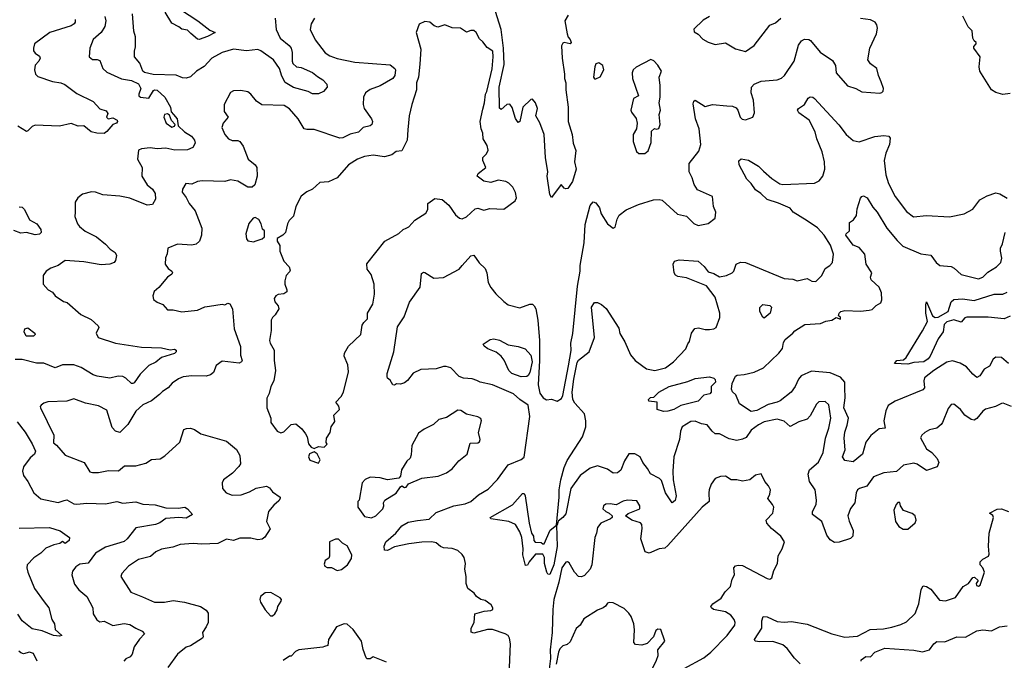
# Model space of a CAD drawing. Extents: x 1690054 to 1842981, y 782881 to 914114.
# Tile 49 of 256: x 1708048 to 1714895, y 810282 to 814733. Entities that reach past the tile are written whole.
import ezdxf

# ---------------------------------------------------------------- set-up
doc = ezdxf.new("R2010")
doc.units = 0

msp = doc.modelspace()

# ---------------------------------------------------------------- linework, layer by layer
at = {"layer": '0CON10XD'}
for points in [[(1709165.7, 814805), (1709286, 814726), (1709370, 814660), (1709408.1, 814645), (1709355, 814615.4), (1709295, 814596.7), (1709285, 814597.5), (1709237.7, 814637.7), (1709215, 814660), (1709176.4, 814666.4), (1709154.5, 814684.5), (1709105, 814708.1), (1709058.5, 814785)], [(1711861.1, 814765), (1711839.6, 814725), (1711854, 814634), (1711862, 814612), (1711877.1, 814595), (1711881.9, 814575), (1711875, 814565.8), (1711834.2, 814575.8), (1711825, 814571.2), (1711815, 814552.5), (1711819.6, 814465), (1711837.7, 814355), (1711836.7, 814325), (1711846.7, 814295), (1711845.4, 814245), (1711861.5, 814125), (1711862.3, 814025), (1711890.6, 813935), (1711895.8, 813875.8), (1711916.2, 813823.8), (1711906, 813746), (1711916.7, 813695), (1711891.7, 813608.3), (1711859.3, 813560.7), (1711845, 813557.5), (1711835, 813562.5), (1711813, 813587), (1711745, 813497.5), (1711735, 813517.5), (1711715.9, 813645), (1711721.3, 813675), (1711705.5, 813775), (1711695.7, 813935), (1711665, 814017.1), (1711638.1, 814065), (1711648.1, 814115), (1711635, 814155.7), (1711615, 814181.2), (1711602.3, 814177.7), (1711546, 814125), (1711526.5, 814025), (1711515, 814018), (1711495, 814046), (1711472, 814122), (1711455.6, 814145.6), (1711435, 814143.8), (1711395, 814110), (1711385, 814117.5), (1711382.4, 814265), (1711417.7, 814422.3), (1711412.3, 814535), (1711395.3, 814665), (1711342.8, 814835)], [(1708640, 814755), (1708646.2, 814725), (1708640, 814685), (1708615.5, 814644.5), (1708559.4, 814595), (1708535.7, 814534.3), (1708530, 814475), (1708555, 814456.2), (1708585.8, 814455.8), (1708605, 814448.8), (1708626, 814395), (1708655, 814367.5), (1708755, 814321.9), (1708825, 814310), (1708875, 814287.5), (1708890, 814255), (1708876.2, 814215), (1708876.2, 814205), (1708887.5, 814195), (1708945, 814187.5), (1708978.3, 814241.7), (1708985, 814246.7), (1709005, 814244), (1709058, 814195), (1709095.5, 814125.5), (1709102, 814092), (1709118, 814075), (1709144, 814045), (1709150, 813995), (1709194.3, 813954.3), (1709241.9, 813925), (1709264.4, 813895), (1709267.3, 813875), (1709252.2, 813845), (1709215, 813829.6), (1709125.8, 813825.8), (1709065, 813840.8), (1709005, 813835.9), (1708955, 813842.1), (1708894.6, 813835.4), (1708874.5, 813825.5), (1708866.7, 813765), (1708900.6, 813705), (1708896.2, 813645), (1708933.5, 813585), (1708970.8, 813555), (1708990.8, 813525), (1708991.2, 813485), (1708971.2, 813448.8), (1708935, 813443.3), (1708815, 813492), (1708745, 813507.3), (1708625, 813515.8), (1708575, 813534.3), (1708547, 813537), (1708485, 813520), (1708453.3, 813495), (1708433.3, 813465), (1708434, 813395), (1708431.2, 813365), (1708450, 813315), (1708464, 813295), (1708504, 813264), (1708582, 813225), (1708645, 813173.3), (1708677.8, 813137.8), (1708711.4, 813115), (1708720.6, 813095), (1708715, 813060), (1708704.4, 813045.6), (1708673.8, 813035), (1708615, 813030), (1708495, 813050.9), (1708365, 813060.6), (1708315.7, 813024.3), (1708265, 813007.5), (1708232, 812985), (1708210, 812955), (1708211.2, 812895), (1708245, 812855.7), (1708275, 812839.2), (1708295, 812814.2), (1708353.3, 812775), (1708377.2, 812767.2), (1708474, 812684), (1708545, 812650), (1708592.5, 812605), (1708597.5, 812595), (1708580, 812555), (1708594.4, 812524.4), (1708713.8, 812485), (1708895, 812457.5), (1709035, 812451.9), (1709095, 812440), (1709125, 812443.8), (1709137.1, 812437.1), (1709135.8, 812425), (1709125, 812414.3), (1709035, 812386.8), (1708995, 812352.3), (1708945, 812329.5), (1708885, 812270.8), (1708845, 812210), (1708835, 812204), (1708825, 812205.7), (1708785, 812243.3), (1708765, 812254.1), (1708733.8, 812256.2), (1708675, 812243.1), (1708587.5, 812255), (1708560, 812265), (1708475, 812316), (1708425, 812335.8), (1708345, 812335.6), (1708295, 812314.3), (1708215, 812346.9), (1708165, 812345.6), (1708065, 812372), (1708017, 812373)], [(1708434.5, 814735), (1708433.3, 814715), (1708425.6, 814705), (1708405, 814691.5), (1708258, 814645), (1708151.2, 814565), (1708142.9, 814535), (1708145, 814517.5), (1708155, 814501.2), (1708185, 814480), (1708189.2, 814465), (1708182, 814445), (1708155, 814416.2), (1708150.4, 814385), (1708158.9, 814355), (1708175, 814339.4), (1708275, 814303.8), (1708335, 814294.5), (1708362.6, 814282.6), (1708445, 814221.4), (1708558.6, 814165), (1708605, 814112.9), (1708649.3, 814099.3), (1708660.5, 814080.5), (1708652.7, 814055), (1708664.2, 814045), (1708695, 814051.8), (1708725.4, 814035.4), (1708727.5, 814025), (1708720, 814015), (1708695.7, 814004.3), (1708655, 813956.2), (1708635, 813943.1), (1708585.5, 813944.5), (1708545, 813954.6), (1708493.8, 813996.2), (1708454.2, 813994.2), (1708405, 814012.2), (1708325, 813994.1), (1708155, 814000), (1708135, 813991.9), (1708105, 813960), (1708095, 813956.9), (1708035, 813993.1)], [(1710098.1, 814745), (1710075.4, 814704.6), (1710068.8, 814665), (1710102.3, 814592.2), (1710173.3, 814503.3), (1710205, 814481.1), (1710255, 814462.7), (1710377.8, 814437.8), (1710625, 814419.4), (1710657.4, 814395), (1710662.3, 814385), (1710656, 814345), (1710643.6, 814325), (1710555, 814272.9), (1710485, 814248.2), (1710453.1, 814225), (1710438.6, 814195), (1710437, 814143), (1710443.3, 814115), (1710495, 814043.3), (1710501.4, 814025), (1710496.4, 814005), (1710484, 813995), (1710435.6, 813984.4), (1710405, 813950.9), (1710345, 813937.9), (1710295, 813911.2), (1710275, 813909.5), (1710095, 813970), (1710045, 813969.4), (1710026.2, 813975), (1709984.6, 814044.6), (1709925, 814113.1), (1709887.3, 814137.3), (1709732.5, 814142.5), (1709695, 814167.5), (1709655.9, 814215.9), (1709635, 814231.1), (1709585, 814241.5), (1709535, 814240), (1709513.7, 814226.3), (1709470.4, 814145), (1709469.2, 814095), (1709497.5, 814055), (1709462, 814015), (1709454.4, 813985), (1709475, 813936.2), (1709500, 813905), (1709525, 813894), (1709564, 813894), (1709577.7, 813887.7), (1709602, 813855), (1709637.5, 813765), (1709685, 813725.6), (1709697.8, 813705), (1709698.4, 813645), (1709682.2, 813585), (1709665, 813568.9), (1709635, 813570.4), (1709565, 813612), (1709515, 813620), (1709475, 813609.1), (1709316.4, 813613.6), (1709285, 813609.1), (1709245, 813590.8), (1709202.5, 813595), (1709180.6, 813555), (1709178.9, 813535), (1709206.6, 813496.6), (1709225.7, 813455), (1709267.5, 813405), (1709313.5, 813285), (1709311.8, 813235), (1709297.8, 813195), (1709275, 813174.4), (1709245, 813167.1), (1709145, 813174), (1709077.5, 813145), (1709073, 813107), (1709061.7, 813078.3), (1709060, 813035), (1709080, 813005), (1709106.2, 812985), (1709111.2, 812975), (1709106, 812965), (1709075.6, 812944.4), (1709015, 812871.2), (1708983.3, 812845), (1708974, 812815), (1708978.8, 812788.8), (1709005, 812770), (1709042.5, 812755), (1709076.1, 812716.1), (1709115, 812717.5), (1709175, 812703.5), (1709285.3, 812714.7), (1709335, 812737.5), (1709367, 812743), (1709455, 812756.2), (1709475, 812752.5), (1709495, 812762.5), (1709508.3, 812758.3), (1709526.7, 812725), (1709540, 812585), (1709582.7, 812462.7), (1709583.1, 812403.1), (1709595.6, 812365), (1709590, 812355), (1709573.1, 812346.9), (1709455, 812359.2), (1709415, 812331.2), (1709395, 812282.5), (1709375, 812265.6), (1709345, 812256.7), (1709245, 812259.5), (1709185, 812251.5), (1709152.1, 812237.9), (1709107.5, 812207.5), (1709080, 812175), (1709040.7, 812149.3), (1709021.3, 812128.7), (1708964.6, 812085.4), (1708905, 812056.7), (1708855, 812012.2), (1708799.1, 811920.9), (1708745, 811864.2), (1708715, 811874), (1708690.3, 811900.3), (1708655, 812020), (1708595, 812050), (1708505, 812068), (1708425, 812097.5), (1708375, 812082.2), (1708243, 812077), (1708215, 812068.6), (1708196.2, 812055), (1708190, 812045), (1708193.3, 812035), (1708285.7, 811845.7), (1708282.7, 811792.7), (1708305, 811776.2), (1708365, 811708), (1708495.8, 811655.8), (1708535, 811592), (1708555, 811585.8), (1708595, 811587.1), (1708665, 811600), (1708735, 811597.5), (1708777.3, 811632.7), (1708855, 811632.5), (1708925, 811650.8), (1708965, 811676.5), (1709025, 811682.1), (1709058.3, 811701.7), (1709162.4, 811797.6), (1709190, 811885), (1709206.8, 811893.2), (1709235, 811894.4), (1709263.8, 811885), (1709307.5, 811855), (1709485, 811804.3), (1709555.5, 811745.5), (1709579.2, 811705), (1709582.3, 811647.7), (1709571.7, 811628.3), (1709527.5, 811582.5), (1709465, 811536.2), (1709456.1, 811513.9), (1709458.8, 811475), (1709483.3, 811445), (1709525, 811429.2), (1709588.3, 811431.7), (1709646.7, 811453.3), (1709691.7, 811478.3), (1709765, 811492.5), (1709785, 811480), (1709805, 811451.2), (1709858.8, 811415), (1709860, 811405), (1709851.1, 811388.9), (1709815, 811358.6), (1709778.8, 811315), (1709764.4, 811245), (1709790, 811195), (1709753.1, 811136.9), (1709735, 811124.2), (1709705, 811118.6), (1709655, 811130.8), (1709579.3, 811130.7), (1709535, 811114), (1709485, 811122.5), (1709425, 811094.3), (1709315, 811089.1), (1709255, 811093.6), (1709165, 811086.4), (1709112.6, 811067.4), (1709035, 811052.9), (1708995, 811035.7), (1708957, 811003), (1708875, 810982.9), (1708805, 810936.2), (1708758, 810885), (1708750.8, 810865), (1708821.2, 810755), (1708901.9, 810721.9), (1708985, 810685.8), (1709055, 810685.7), (1709115, 810698.1), (1709195, 810685.6), (1709305, 810655.7), (1709345, 810630), (1709359.2, 810609.2), (1709357.9, 810545), (1709345.8, 810514.2), (1709318.6, 810475), (1709324, 810445), (1709320, 810435), (1709235, 810382.5), (1709205, 810371.9), (1709146, 810325), (1709077.7, 810232.3)], [(1709824.5, 814744.5), (1709831.4, 814665), (1709860, 814605), (1709922.9, 814555), (1709936, 814536), (1709943.5, 814505), (1709941.8, 814445), (1709947.8, 814427.8), (1709973.3, 814405), (1710005, 814400.8), (1710085, 814366.9), (1710117.8, 814337.8), (1710156, 814315), (1710183.8, 814285), (1710186.7, 814265), (1710161.2, 814235), (1710125, 814217.5), (1710085, 814216.9), (1710053.3, 814233.3), (1709952.1, 814262.1), (1709895, 814297.9), (1709871.9, 814341.9), (1709855.6, 814395), (1709813.3, 814455), (1709725, 814517.3), (1709705, 814525.3), (1709626.2, 814516.2), (1709535, 814528.8), (1709455, 814505.9), (1709385, 814466.2), (1709331.8, 814408.2), (1709278, 814375), (1709235, 814335.8), (1709205, 814326), (1709179.5, 814329.5), (1709135, 814348), (1708975, 814352.5), (1708915, 814366.2), (1708903.8, 814375), (1708882.3, 814432.3), (1708845.8, 814475), (1708846.4, 814513.6), (1708854.4, 814545), (1708853.2, 814613.2), (1708842.7, 814652.7), (1708833.4, 814775)], [(1711451.9, 810175), (1711461.6, 810395), (1711455, 810436.2), (1711445, 810454.2), (1711425, 810465.8), (1711335, 810496.7), (1711300, 810495), (1711205, 810469.2), (1711188, 810478), (1711188, 810505), (1711208.8, 810545), (1711214, 810605), (1711277.1, 810622.9), (1711325, 810627.3), (1711337.8, 810635), (1711338.5, 810645), (1711327.5, 810667.5), (1711286, 810696), (1711254.3, 810705), (1711223.9, 810723.9), (1711207.9, 810747.9), (1711165, 810781.2), (1711152.3, 810815), (1711152.9, 810865), (1711144, 810915), (1711147, 810955), (1711138.1, 810995), (1711125, 811016.9), (1711095, 811044.3), (1711055, 811059.4), (1710995, 811063.1), (1710975, 811071.9), (1710945, 811097.1), (1710915, 811104.5), (1710843.4, 811103.4), (1710755, 811091.8), (1710655, 811069.2), (1710605, 811045.6), (1710585, 811046.7), (1710581.8, 811075), (1710594.6, 811105), (1710663.1, 811165), (1710705.8, 811215), (1710748.5, 811241.5), (1710814.1, 811254.1), (1710895, 811263), (1710945, 811308.2), (1711067.9, 811355), (1711145, 811369.6), (1711185.1, 811384.9), (1711238, 811432), (1711305, 811471.4), (1711371.5, 811538.5), (1711445, 811640), (1711535, 811676.7), (1711555, 811694), (1711595.3, 811975.3), (1711583.7, 812053.7), (1711525, 812093.3), (1711482.7, 812132.7), (1711335, 812196.2), (1711250, 812215), (1711226, 812226), (1711195, 812237.5), (1711135, 812243.1), (1711104.4, 812254.4), (1711045, 812314), (1711013, 812323), (1710995, 812322.9), (1710945, 812306), (1710838.3, 812301.7), (1710785, 812276.7), (1710744.4, 812225.6), (1710725, 812210), (1710695, 812200), (1710668.3, 812201.7), (1710655, 812192.5), (1710642.5, 812195), (1710625, 812227.5), (1710605, 812242.5), (1710602.3, 812252.3), (1710604.3, 812275), (1710649.4, 812425), (1710675, 812600), (1710721.5, 812668.5), (1710759.8, 812770.2), (1710832.9, 812875), (1710841.2, 812968.8), (1710855, 812978.8), (1710865, 812976.2), (1710927.9, 812937.9), (1710995, 812940.8), (1711105, 813000.6), (1711125.7, 813025), (1711185, 813092.5), (1711205, 813096), (1711242.5, 813042.5), (1711285, 813004.5), (1711296.1, 812975), (1711306.4, 812906.3), (1711323.3, 812873.3), (1711357.9, 812827.9), (1711415, 812774), (1711445, 812752.9), (1711525, 812730.8), (1711595, 812757.5), (1711615, 812756), (1711625.7, 812745.7), (1711636.9, 812725), (1711651.8, 812645), (1711662.8, 812505), (1711663.3, 812365), (1711653.9, 812195), (1711665, 812137.5), (1711687.5, 812105), (1711710.7, 812090.7), (1711745, 812096.7), (1711785, 812083.3), (1711815, 812101.2), (1711825, 812122.5), (1711865, 812327.1), (1711882.2, 812435), (1711879.7, 812485), (1711893.4, 812553.4), (1711927.9, 812882.1), (1711944.4, 812985), (1711944.6, 813025.4), (1711972.2, 813182.2), (1711979.6, 813310.4), (1712015, 813442.5), (1712035, 813466.7), (1712055, 813460), (1712080, 813425), (1712092, 813385), (1712135.8, 813315), (1712176, 813284), (1712187.9, 813292.1), (1712201.9, 813348.1), (1712216.9, 813375), (1712265, 813411.1), (1712352, 813448), (1712455, 813481.8), (1712495, 813483.6), (1712515, 813478.5), (1712622.1, 813382.1), (1712685, 813368.8), (1712736.6, 813316.6), (1712765, 813302.5), (1712835, 813318), (1712883.3, 813355), (1712890, 813395), (1712873.8, 813435), (1712866.7, 813505), (1712760.3, 813550.3), (1712737.8, 813587.8), (1712724.4, 813635), (1712703.1, 813675), (1712702.9, 813735), (1712770, 813820), (1712783.5, 813865), (1712773.6, 813975), (1712748.2, 814045), (1712731.2, 814148.8), (1712735, 814167.5), (1712745, 814173.8), (1712815, 814129.1), (1712866.9, 814143.1), (1712964.7, 814134.7), (1713005, 814132.9), (1713029.6, 814119.6), (1713041.9, 814105), (1713057.5, 814055), (1713070.9, 814040.9), (1713095, 814038), (1713146.7, 814055), (1713158.8, 814085), (1713150, 814175), (1713134.4, 814225), (1713137.5, 814265), (1713155, 814285.6), (1713204.6, 814305.4), (1713315, 814315.7), (1713345, 814327.5), (1713365.4, 814344.6), (1713434.4, 814445), (1713462.8, 814557.2), (1713485, 814585.7), (1713505, 814597.8), (1713535, 814595.6), (1713547.9, 814587.9), (1713615, 814507.1), (1713700, 814450), (1713720.8, 814415), (1713726.2, 814365), (1713805, 814272.9), (1713863.3, 814255), (1713905, 814232), (1714028.3, 814221.7), (1714043.8, 814226.2), (1714053.3, 814236.7), (1714053.8, 814255), (1714037.7, 814302.3), (1714019.2, 814345), (1714008.8, 814395), (1713965, 814426.2), (1713947.1, 814455), (1713960, 814535), (1714006.9, 814635), (1714012.5, 814675), (1714007.6, 814697.6), (1713996.2, 814715), (1713965, 814732.5), (1713895, 814740.6)], [(1712843.8, 814755), (1712800.6, 814729.4), (1712735, 814666.7), (1712738.3, 814648.3), (1712765, 814632.5), (1712797.7, 814597.7), (1712835, 814576.7), (1712885, 814560), (1712955, 814573.3), (1713025, 814530), (1713095, 814511.2)], [(1713095, 814511.2), (1713156.6, 814553.4), (1713265.6, 814694.4), (1713305, 814711.2), (1713340, 814745)], [(1714935, 814220), (1714885, 814212.5), (1714835, 814226.5), (1714805, 814246), (1714724.5, 814375), (1714720.6, 814405), (1714726.4, 814475), (1714684.2, 814535), (1714684.1, 814545.9), (1714700, 814565), (1714700, 814575), (1714685, 814587.5), (1714675.9, 814605.9), (1714671.4, 814655), (1714643.9, 814683.9), (1714607, 814757)], [(1710095, 811752.5), (1710127, 811767), (1710165, 811762.5), (1710187, 811783), (1710180, 811795), (1710182.5, 811825), (1710207.5, 811865), (1710213.3, 811905), (1710238.3, 811941.7), (1710232.5, 811985), (1710272.5, 812025), (1710266.7, 812046.7), (1710247.5, 812075), (1710283.8, 812115), (1710300.8, 812145), (1710334.2, 812285.8), (1710330, 812335), (1710304.4, 812395), (1710307.5, 812415), (1710335.4, 812465), (1710420.8, 812545), (1710429.1, 812610.9), (1710440, 812630), (1710466.1, 812653.9), (1710465.7, 812695), (1710502.6, 812757.4), (1710516, 812825), (1710511.9, 812895), (1710492.7, 812962.7), (1710465, 813000), (1710462.7, 813037.3), (1710586.2, 813195), (1710685, 813248.2), (1710714.7, 813275), (1710735, 813284.2), (1710755.1, 813294.9), (1710795, 813340.2), (1710872.3, 813387.7), (1710886.4, 813413.6), (1710885.6, 813455), (1710935, 813490.6), (1710985, 813483.8), (1711031.2, 813445), (1711078.3, 813378.3), (1711107.5, 813355), (1711125, 813350), (1711155, 813363.3), (1711215, 813420), (1711235, 813422.9), (1711275, 813410), (1711317.7, 813422.3), (1711415, 813416), (1711493.8, 813475), (1711502, 813495), (1711495, 813532.5), (1711478.3, 813568.3), (1711448.3, 813598.3), (1711428, 813608), (1711375, 813618), (1711325, 813602.5), (1711275, 813610), (1711230, 813645), (1711236.7, 813665), (1711290, 813705), (1711268.8, 813755), (1711268.8, 813775), (1711295, 813800), (1711306.1, 813826.1), (1711299.5, 813859.5), (1711271.2, 813905), (1711268, 813945), (1711256.7, 813975), (1711249.2, 814025), (1711267.8, 814112.2), (1711280, 814155), (1711286.4, 814215), (1711295.9, 814235), (1711332.7, 814392.7), (1711340.6, 814475), (1711338, 814515), (1711299.1, 814539.1), (1711269.3, 814579.3), (1711245, 814600), (1711223.3, 814645), (1711205, 814658.8), (1711185, 814658.8), (1711155, 814647.5), (1711114.1, 814674.1), (1711055, 814677.5), (1711005, 814697.1), (1710955, 814681.2), (1710930.8, 814690.8), (1710900, 814715), (1710865, 814720.5), (1710825, 814702.5), (1710805.7, 814645), (1710838.2, 814528.2), (1710831, 814425), (1710822.3, 814335), (1710808.5, 814295), (1710807.2, 814245), (1710773.9, 814145), (1710757.5, 814065), (1710747.4, 813967.4), (1710742.2, 813895), (1710705, 813822.5), (1710665, 813817.5), (1710635.9, 813794.1), (1710585, 813780), (1710505, 813791.4), (1710445, 813783.3), (1710396.4, 813763.6), (1710334.2, 813725), (1710255, 813633.3), (1710195, 813606.7), (1710135, 813601.2), (1710085, 813556.7), (1710043.9, 813536.1), (1710004.2, 813505.8), (1709967.1, 813435), (1709951.2, 813368.8), (1709922.7, 813337.3), (1709911.2, 813315), (1709896.1, 813253.9), (1709877.5, 813235), (1709838.3, 813211.7), (1709837.5, 813195), (1709856.7, 813165), (1709856.2, 813125), (1709885.8, 813055), (1709921.9, 813015), (1709927.9, 812992.1), (1709925, 812980), (1709900, 812955), (1709890.6, 812919.4), (1709890.9, 812895), (1709906.4, 812855), (1709905, 812841.2), (1709885, 812827.8), (1709845, 812823.6), (1709828.1, 812815), (1709816.5, 812795), (1709822.9, 812772.9), (1709846.4, 812745), (1709850, 812725), (1709825, 812681.2), (1709805.6, 812664.4), (1709797.8, 812645), (1709796.8, 812573.2), (1709784, 812505), (1709788.8, 812485), (1709816.9, 812436.9), (1709816.7, 812365), (1709825.7, 812295), (1709815.8, 812224.2), (1709793.8, 812185), (1709782.5, 812135), (1709767, 812103), (1709766.7, 812035), (1709793.3, 811965), (1709794.1, 811934.1), (1709837.5, 811875), (1709865, 811863.3), (1709885, 811870), (1709935, 811920), (1709967.5, 811925), (1710009.7, 811889.7), (1710035.8, 811855.8), (1710046.2, 811835), (1710056.7, 811785), (1710075, 811762.5), (1710095, 811752.5)], [(1712055, 814323.3), (1712085, 814336.7), (1712110, 814385), (1712102.5, 814415), (1712075, 814433.3), (1712055, 814427.5), (1712046.7, 814405), (1712038.8, 814335), (1712045, 814323.3), (1712055, 814323.3)], [(1712395, 813802.5), (1712418.3, 813821.7), (1712439.7, 813880.3), (1712442, 813958), (1712463, 813977), (1712475, 813972.5), (1712493, 813977), (1712501.2, 814005), (1712494, 814075), (1712503.8, 814105), (1712494, 814155), (1712500.8, 814195), (1712502, 814275), (1712493.8, 814335), (1712510, 814375), (1712486.1, 814416.1), (1712457.7, 814447.7), (1712436, 814456), (1712335, 814404.5), (1712315, 814385.6), (1712307.7, 814365), (1712310, 814325), (1712350, 814205), (1712317.5, 814185), (1712298.8, 814105), (1712301.7, 814091.7), (1712335, 814047.5), (1712342.5, 814015), (1712336.2, 813975), (1712313.3, 813935), (1712313, 813887), (1712337, 813817), (1712353.6, 813803.6), (1712395, 813802.5)], [(1714945.8, 812044.2), (1714887.4, 812067.4), (1714875, 812066.9), (1714833.8, 812045), (1714765, 812026.9), (1714745, 812011.9), (1714705, 811961.4), (1714685, 811949.4), (1714665, 811955.7), (1714620, 811985), (1714591.2, 812025), (1714563.8, 812045), (1714545, 812061.2), (1714525, 812058.6), (1714505, 812031.4), (1714466.2, 811935), (1714455, 811920), (1714425, 811895.8), (1714375, 811882), (1714343.3, 811865), (1714321.2, 811845), (1714313, 811827), (1714355, 811750.5), (1714390, 811725), (1714428.8, 811685), (1714438.8, 811655), (1714428.8, 811625), (1714355, 811600), (1714288, 811645), (1714265, 811652.2), (1714195, 811637.8), (1714146, 811594), (1714056.3, 811583.7), (1713984.2, 811555.8), (1713937.9, 811492.1), (1713887.8, 811475), (1713874.7, 811465), (1713864.7, 811445), (1713856.2, 811375), (1713825, 811336.7), (1713806, 811285), (1713815, 811249.2), (1713844.2, 811184.2), (1713842, 811145), (1713825, 811127.5), (1713746.5, 811103.5), (1713715, 811100), (1713685, 811118.8), (1713661.9, 811151.9), (1713625.6, 811245), (1713562, 811295), (1713561.4, 811315), (1713585.5, 811365), (1713589.1, 811395), (1713578.6, 811465), (1713540.6, 811525), (1713531.5, 811575), (1713539.5, 811605), (1713601.9, 811658.1), (1713635, 811726.2), (1713652.5, 811825), (1713674.4, 811895), (1713687.8, 811965), (1713675, 812056.7), (1713649.7, 812079.7), (1713605, 812078), (1713589.1, 812060.9), (1713545, 811980), (1713525, 811958), (1713465, 811938.6), (1713405, 811906), (1713363.3, 811943.3), (1713315, 811957.7), (1713225, 811939.3), (1713185, 811918), (1713135, 811880.5), (1713099.6, 811830.4), (1713075, 811817.3), (1713035, 811808.9), (1712981.1, 811821.1), (1712915, 811856), (1712885, 811856), (1712863, 811873), (1712828.6, 811918.6), (1712790, 811925), (1712744.3, 811944.3), (1712715, 811940.8), (1712655.6, 811905), (1712642.2, 811875), (1712636.8, 811815), (1712596.8, 811695), (1712590.4, 811595), (1712593.1, 811535), (1712612.5, 811425), (1712605, 811392.5), (1712585, 811376.7), (1712538.8, 811445), (1712511.1, 811531.1), (1712496.2, 811545), (1712435, 811577.1), (1712413.6, 811615), (1712380.5, 811655), (1712362.5, 811695), (1712325, 811715.5), (1712285, 811716.7), (1712252.8, 811667.2), (1712227.4, 811602.6), (1712205, 811583.3), (1712175, 811583), (1712135, 811610), (1712065, 811633.8), (1712015, 811616.5), (1711945.6, 811565), (1711879.7, 811475), (1711845, 811300), (1711825, 811274.2), (1711791.7, 811248.3), (1711785, 811220), (1711780, 811220), (1711800, 811415), (1711800, 811465), (1711811.2, 811535), (1711835, 811622.5), (1711855, 811670), (1711961.3, 811835), (1711984.6, 811905), (1711984.6, 811945.4), (1711974.6, 811994.6), (1711909.1, 812069.2), (1711894, 812094), (1711890.8, 812145), (1711900.6, 812235), (1711925, 812350), (1711935, 812367.8), (1712007.1, 812425), (1712044.4, 812525), (1712024.4, 812735), (1712045, 812768.8), (1712065, 812768.8), (1712094.2, 812754.2), (1712127.4, 812727.4), (1712215, 812589.4), (1712221.9, 812551.9), (1712256.4, 812495), (1712295, 812404.4), (1712328.6, 812365), (1712407.6, 812307.6), (1712465, 812296), (1712539.4, 812315), (1712595.6, 812355), (1712679.2, 812445), (1712695, 812480), (1712705, 812497.5), (1712719.4, 812555), (1712743.1, 812586.9), (1712767.9, 812592.1), (1712815, 812580), (1712845, 812580), (1712875, 812584.3), (1712891.2, 812595), (1712916.9, 812663.1), (1712917.3, 812695), (1712885.4, 812805.4), (1712822.9, 812882.9), (1712685, 812939.2), (1712625, 812948.5), (1712608.2, 812958.2), (1712598.1, 812975), (1712592.5, 813035), (1712601.2, 813055), (1712635, 813065.6), (1712765, 813054.4), (1712807, 813017), (1712835, 812982.2), (1712875, 812970), (1712915, 812946.9), (1712963.3, 812955), (1713002, 812975), (1713015, 812986.7), (1713030.6, 813035), (1713061.4, 813048.6), (1713095, 813045.4), (1713285, 812968.2), (1713365, 812935.6), (1713425, 812929.4), (1713455, 812919.4), (1713525, 812933.8), (1713556.1, 812916.1), (1713585, 812914), (1713626, 812955), (1713648.8, 813005), (1713681.2, 813025), (1713700, 813045), (1713707.8, 813105), (1713685.3, 813165.3), (1713643.3, 813235), (1713595.8, 813285.8), (1713525, 813336.5), (1713427.5, 813395), (1713405, 813422.5), (1713325, 813458.5), (1713245, 813484.5), (1713202.5, 813525), (1713165, 813550), (1713134.8, 813594.7), (1713104.5, 813625), (1713050.6, 813725), (1713048.3, 813751.7), (1713065, 813766), (1713115, 813756.9), (1713185, 813714.3), (1713219.8, 813679.8), (1713278.8, 813628.8), (1713335, 813593.5), (1713355, 813587.8), (1713575, 813597.1), (1713606.5, 813613.5), (1713632.5, 813645), (1713647.8, 813695), (1713643.6, 813745), (1713628.5, 813815), (1713591.8, 813905), (1713579.6, 813955), (1713538.9, 814035), (1713466.2, 814085), (1713456, 814105), (1713463.2, 814116.8), (1713506, 814145), (1713531.5, 814188.5), (1713545, 814197.5), (1713564.4, 814194.4), (1713575.4, 814185.4), (1713745, 814002), (1713795.6, 813935), (1713845, 813894.3), (1713885, 813884.4), (1713995, 813921.8), (1714057.6, 813927.6)], [(1709105, 813986), (1709125, 813993.3), (1709130, 814005), (1709103.3, 814033.3), (1709090, 814070), (1709075, 814080), (1709055, 814073.3), (1709049.2, 814055), (1709066, 814015), (1709105, 813986)], [(1714057.6, 813927.6), (1714092.5, 813925), (1714100.5, 813910.5), (1714097.3, 813865), (1714070.9, 813805), (1714059.6, 813755), (1714071.8, 813655), (1714089.1, 813595), (1714135.7, 813505), (1714215, 813400.8), (1714262.5, 813362.5), (1714355, 813372.9), (1714515, 813364.3), (1714617, 813383), (1714675, 813415.8), (1714725, 813481.5), (1714775, 813508.9), (1714835, 813529.5), (1714865, 813523.3), (1714915, 813493.5)], [(1714924.3, 812344.3), (1714875, 812385.8), (1714835, 812388.8), (1714816.7, 812375), (1714791.2, 812325), (1714755, 812304.2), (1714725, 812257.5), (1714705, 812246), (1714675, 812270), (1714631.1, 812321.1), (1714587.4, 812347.4), (1714535, 812363.1), (1714496.2, 812353.8), (1714405, 812296.2), (1714341.1, 812245), (1714334.4, 812224.4), (1714339.2, 812175), (1714328.9, 812161.1), (1714136.9, 812083.1), (1714087.7, 812052.3), (1714070.5, 812015), (1714056.1, 811946.1), (1714067.5, 811895), (1714025, 811890), (1713967.4, 811842.6), (1713933, 811797), (1713908.9, 811715), (1713845, 811661.4), (1713785, 811670.8), (1713770.5, 811695), (1713787.7, 811745), (1713780.5, 811825), (1713786.2, 811866.2), (1713803.2, 811915), (1713811.4, 811965), (1713778.8, 812035), (1713788.9, 812105), (1713785.1, 812174.9), (1713785.5, 812215.5), (1713755, 812248.2), (1713685, 812278.2), (1713555, 812291.5), (1713482.6, 812257.4), (1713463.1, 812235), (1713441.1, 812185), (1713413.1, 812145), (1713335.2, 812084.8), (1713314.4, 812075), (1713251.9, 812058.1), (1713175, 812018.2), (1713135, 812010.9), (1713052.7, 812062.7), (1713027.2, 812127.2), (1713005, 812147.2), (1712996.9, 812165), (1713001.4, 812205), (1713024.6, 812255.4), (1713037, 812263), (1713085, 812266.9), (1713155, 812282.9), (1713220, 812315), (1713327.1, 812415), (1713351.7, 812448.3), (1713359.6, 812490.4), (1713370.1, 812509.9), (1713424.7, 812555.3), (1713438.8, 812571.2), (1713507.5, 812615), (1713617.3, 812622.7), (1713655, 812638.2), (1713695, 812644.4), (1713725, 812663.8), (1713755, 812653.3), (1713756.2, 812665), (1713742.5, 812675), (1713746.2, 812695), (1713757.5, 812705), (1713785, 812711.9), (1713895, 812707.1), (1713955.9, 812714.1), (1713975, 812720), (1714005, 812746.7), (1714037.5, 812765), (1714043.6, 812786.4), (1714041.2, 812835), (1714024.2, 812875), (1713968.5, 812925), (1713964.5, 812945), (1713973.6, 812975), (1713934.5, 813035), (1713925.3, 813105), (1713885, 813150), (1713845, 813165.5), (1713792.5, 813235), (1713794.2, 813245.8), (1713817.5, 813265), (1713817.5, 813325), (1713846.6, 813343.4), (1713867.6, 813372.4), (1713872.2, 813417.8), (1713895, 813492.5), (1713905, 813503.8), (1713915, 813510), (1713941.2, 813495), (1713980.2, 813430.2), (1714011.4, 813395), (1714078.5, 813285), (1714149.5, 813199.5), (1714190.1, 813160.1), (1714315, 813105.6), (1714385, 813097.1), (1714422, 813045), (1714445.7, 813025.7), (1714525, 813019.2), (1714546.7, 813006.7), (1714595, 812962.2), (1714715, 812931.4), (1714745, 812942.9), (1714780.6, 812979.4), (1714840, 813015), (1714870, 813045), (1714878.8, 813075), (1714867.5, 813125), (1714869.2, 813145), (1714883.1, 813175), (1714902, 813255)], [(1708045, 813432.5), (1708065, 813430), (1708082.5, 813415), (1708115, 813343.3), (1708168, 813315), (1708193.8, 813275), (1708196.2, 813255), (1708185, 813243.8), (1708155, 813237.1), (1708095, 813254.4), (1708055, 813250), (1708008.3, 813268.3)], [(1709675, 813190), (1709685, 813193.3), (1709735, 813210), (1709750, 813225), (1709750, 813265), (1709737.5, 813277.5), (1709726.2, 813315), (1709710, 813345), (1709685, 813358.8), (1709672.5, 813355), (1709642.3, 813317.7), (1709621.2, 813245), (1709625, 813210), (1709635, 813197.5), (1709675, 813190)], [(1714935, 812672), (1714895, 812653.8), (1714783.2, 812666.8), (1714635, 812666.5), (1714619.4, 812660.6), (1714595, 812631.2), (1714545, 812646.7), (1714495, 812633.1), (1714475.8, 812615), (1714469.2, 812565), (1714435.3, 812514.7), (1714379.6, 812395), (1714365, 812375.6), (1714335, 812354.7), (1714265, 812350), (1714225, 812340.5), (1714132.5, 812345), (1714147.5, 812365), (1714195, 812370), (1714213.3, 812385), (1714325, 812570), (1714360.6, 812635), (1714349.5, 812695), (1714348.3, 812751.7), (1714355, 812772.5), (1714395, 812676.2), (1714415, 812663.3), (1714435, 812665.7), (1714505.5, 812704.5), (1714525, 812772.5), (1714545, 812788), (1714605, 812793.8), (1714685, 812782.2), (1714825, 812826.1), (1714885, 812825.4), (1714915, 812839.2)], [(1713225, 812660), (1713215, 812666.7), (1713194.2, 812705), (1713195, 812732.5), (1713215, 812753.3), (1713265, 812746.2), (1713276.7, 812735), (1713266.2, 812695), (1713225, 812660)], [(1708145, 812534.3), (1708093.8, 812535), (1708078.1, 812565), (1708084.5, 812585.5), (1708105, 812591.9), (1708153.8, 812555), (1708156, 812545), (1708145, 812534.3)], [(1711535, 812251.2), (1711470.8, 812275), (1711449.4, 812295), (1711417.3, 812367.3), (1711395, 812394.4), (1711362, 812422), (1711303.8, 812445), (1711277.5, 812465), (1711271.7, 812478.3), (1711319.3, 812510.7), (1711345, 812516), (1711385, 812507.1), (1711445, 812474.4), (1711515, 812461.5), (1711562.5, 812445), (1711601.9, 812401.9), (1711611.2, 812355), (1711595, 812282), (1711585, 812260), (1711575, 812254.4), (1711535, 812251.2)], [(1712525, 812011.1), (1712480, 812025), (1712480, 812075), (1712422.3, 812082.3), (1712421.2, 812095), (1712435, 812106.7), (1712458.8, 812111.2), (1712493.3, 812145), (1712563.3, 812185), (1712695, 812218.1), (1712745, 812240), (1712845, 812251.1), (1712875, 812242.9), (1712885, 812232), (1712886.9, 812215), (1712856.2, 812183.8), (1712856.6, 812145), (1712847.1, 812132.9), (1712805, 812123.3), (1712765, 812081.8), (1712645, 812051.4), (1712596, 812025), (1712555, 812013.6), (1712525, 812011.1)], [(1710495, 811272), (1710525, 811286), (1710572.5, 811335), (1710580, 811355), (1710577.5, 811375), (1710586.7, 811395), (1710665, 811442.5), (1710695, 811486.7), (1710705, 811493.3), (1710725, 811482.5), (1710735, 811484.3), (1710752.5, 811507.5), (1710845, 811546.8), (1710957.8, 811562.2), (1711015, 811583.8), (1711055, 811611.2), (1711101.7, 811668.3), (1711158.8, 811715), (1711180.7, 811789.3), (1711235, 811793.3), (1711245, 811800), (1711250, 811815), (1711238.8, 811865), (1711260, 811945), (1711255, 811962.5), (1711235, 811973.3), (1711155, 811991.2), (1711115, 812018), (1711095, 812019.2), (1711015, 811969.2), (1710963.3, 811955), (1710925, 811921.2), (1710861.3, 811888.7), (1710820.3, 811859.7), (1710775.7, 811775), (1710770.3, 811710.3), (1710764.4, 811685.6), (1710740.8, 811665), (1710702, 811605), (1710695, 811560), (1710685, 811547.5), (1710605, 811535.8), (1710555, 811550.6), (1710486, 811554), (1710451.2, 811538.8), (1710430, 811515), (1710407.5, 811395), (1710400, 811385), (1710400, 811345), (1710445, 811281.2), (1710495, 811272)], [(1708029.4, 811939.4), (1708085, 811866.5), (1708134.6, 811785), (1708157.6, 811735), (1708151.1, 811715), (1708121.8, 811688.2), (1708074.6, 811625), (1708066.9, 811595), (1708074, 811565), (1708104.2, 811524.2), (1708145.9, 811445.9), (1708195, 811403.3), (1708315, 811377.1), (1708357.5, 811392.5), (1708375, 811395.6), (1708425, 811368.8), (1708445, 811365.4), (1708515, 811373.8), (1708645, 811367.8), (1708724, 811384), (1708765, 811372.5), (1708855, 811383.3), (1708905, 811366.9), (1708991, 811361), (1709065, 811341.2), (1709150.2, 811339.8), (1709195.5, 811345.5), (1709214, 811335), (1709250, 811295), (1709205, 811269.1), (1709155, 811274.7), (1709063.5, 811266.5), (1709022.6, 811237.4), (1708991.2, 811225), (1708855, 811203.1), (1708794.6, 811125.4), (1708773.4, 811106.6), (1708645, 811066.8), (1708574, 811026), (1708548.7, 810991.3), (1708525, 810956.5), (1708465, 810949.4), (1708438, 810932), (1708415, 810900), (1708410, 810875), (1708430, 810810), (1708460.3, 810770.3), (1708515, 810724), (1708555.4, 810645), (1708558.1, 810605), (1708585, 810562), (1708605, 810550), (1708635, 810552.9), (1708695, 810523.8), (1708775, 810537.8), (1708815, 810531.4), (1708854.5, 810504.5), (1708900, 810485), (1708916.7, 810465), (1708880.7, 810429.3), (1708844, 810375), (1708830, 810325), (1708816.2, 810305), (1708785, 810291.2), (1708772.9, 810275)], [(1710125, 811652.5), (1710137.5, 811675), (1710116.7, 811716.7), (1710095, 811730), (1710064.1, 811715.9), (1710056.7, 811695), (1710065, 811673.3), (1710125, 811652.5)], [(1712668.6, 810225), (1712805, 810297.7), (1712855, 810337.1), (1712967.8, 810455), (1713020, 810525), (1713022.9, 810545), (1713016.9, 810565), (1712992.5, 810595), (1712955, 810617.7), (1712873.8, 810635), (1712858, 810645), (1712854, 810655), (1712869.2, 810675), (1712925, 810713.8), (1712953.2, 810756.8), (1712991.2, 810795), (1713002.2, 810845), (1713018.5, 810875), (1713013.8, 810925), (1713025, 810938), (1713045, 810942.9), (1713075, 810939.4), (1713245, 810849.2), (1713265, 810846), (1713277.5, 810855), (1713293.1, 810905), (1713317.5, 810955), (1713322.6, 811007.4), (1713351.2, 811055), (1713366.7, 811105), (1713341.2, 811145), (1713276.9, 811196.9), (1713242.5, 811235), (1713240, 811255), (1713284.2, 811305), (1713292.5, 811345), (1713284, 811365), (1713251.2, 811405), (1713264, 811435), (1713268, 811465), (1713255, 811493.3), (1713228.8, 811525), (1713205, 811576.7), (1713165, 811568), (1713125.5, 811534.5), (1713075, 811526.5), (1713035, 811535.4), (1712995.5, 811535.5), (1712955, 811561.8), (1712921.2, 811558.8), (1712884.4, 811545.6), (1712855.6, 811505), (1712843.6, 811466.4), (1712839.2, 811445), (1712843.3, 811385), (1712795, 811346), (1712555, 811078.6), (1712535, 811060.8), (1712494.3, 811055.7), (1712425, 811026), (1712396.7, 811035), (1712367.7, 811125), (1712377.1, 811197.1), (1712374.6, 811225), (1712365, 811236.2), (1712305.8, 811255), (1712260, 811285), (1712278.8, 811301.2), (1712361.2, 811335), (1712361.2, 811355), (1712338.8, 811388.8), (1712273.9, 811393.9), (1712245, 811387.5), (1712195, 811361.2), (1712155, 811368), (1712124.4, 811365.6), (1712108.8, 811355), (1712103.8, 811335), (1712123.3, 811315), (1712146.7, 811305), (1712167.5, 811285), (1712167.5, 811275), (1712156.7, 811265), (1712088.8, 811235), (1712066, 811205), (1712059.4, 811165), (1712046.9, 811135), (1712027.5, 810945), (1712014.6, 810915.4), (1711975, 810871.2), (1711955, 810862), (1711935, 810864.2), (1711905, 810894), (1711868.8, 810958.8), (1711856.4, 810966.4), (1711845, 810963.3), (1711819, 810925), (1711797.5, 810825), (1711762, 810705), (1711754.5, 810635), (1711750.9, 810475), (1711737.9, 810355), (1711738.6, 810295), (1711723.8, 810165)], [(1711735, 810877.5), (1711720.7, 810880.7), (1711713.6, 810893.6), (1711697.5, 810955), (1711697.5, 810995), (1711685, 811020), (1711635, 811020), (1711590, 810965), (1711578.3, 810941.7), (1711565, 810940), (1711546.4, 811013.6), (1711548, 811055), (1711539.2, 811135), (1711526.7, 811175), (1711495.9, 811225.9), (1711450, 811245), (1711325, 811264.5), (1711320, 811275), (1711475, 811361.4), (1711545, 811441.2), (1711555, 811440), (1711562.5, 811425), (1711590, 811235), (1711607.5, 811165), (1711620, 811145), (1711623, 811113), (1711631.7, 811101.7), (1711675, 811100), (1711685, 811090), (1711695, 811090), (1711737.5, 811185), (1711780, 811220), (1711785, 811073.3), (1711762.5, 810945), (1711735, 810877.5)], [(1713475, 810256), (1713435, 810295.4), (1713385, 810363.3), (1713355, 810388.3), (1713285, 810411.8), (1713195, 810409.4), (1713162.5, 810415), (1713158.8, 810425), (1713208.5, 810505), (1713208.1, 810555), (1713217.5, 810585), (1713245, 810582.5), (1713315, 810550.4), (1713365, 810546.2), (1713415, 810550.4), (1713525, 810531.5), (1713695, 810466.1), (1713785, 810442.2), (1713875, 810450.4), (1713963.3, 810496.7), (1714055, 810500.8), (1714112.2, 810512.2), (1714175, 810530), (1714215, 810549.4), (1714275, 810607.1), (1714301.5, 810675), (1714316.6, 810773.4), (1714331.4, 810798.6), (1714355, 810794.4), (1714384.4, 810775), (1714445, 810699.2), (1714485, 810694.3), (1714555, 810718.6), (1714610, 810795), (1714646.7, 810815), (1714675, 810856.2), (1714688.3, 810858.3), (1714712.5, 810835), (1714698.6, 810815), (1714702.1, 810802.1), (1714715, 810797.1), (1714726.9, 810803.1), (1714758, 810895), (1714746, 810925), (1714726.7, 810945), (1714728, 810965), (1714746.4, 810983.6), (1714784.3, 811005), (1714789.8, 811020.2), (1714785.4, 811075), (1714789.5, 811165), (1714818.8, 811275), (1714815, 811287.5), (1714792.5, 811305), (1714845, 811331.2), (1714875, 811334), (1714923.3, 811315)], [(1714191.7, 811191.7), (1714225, 811193.3), (1714275, 811237.5), (1714281.2, 811255), (1714276.2, 811285), (1714255, 811302), (1714195, 811322.5), (1714172.5, 811355), (1714168.3, 811378.3), (1714155, 811377.5), (1714142.5, 811365), (1714126.2, 811323.8), (1714138.8, 811245), (1714162.3, 811212.3), (1714191.7, 811191.7)], [(1708045, 811199.5), (1708255, 811204.3), (1708330.3, 811180.3), (1708393.3, 811135), (1708391.2, 811115), (1708365, 811093.8), (1708345, 811107.5), (1708327.7, 811092.3), (1708285.8, 811084.2), (1708229.1, 811060.9), (1708196, 811025), (1708145.8, 810994.2), (1708100.8, 810945), (1708098.6, 810925), (1708105.6, 810895), (1708151.5, 810781.5), (1708217.3, 810687.3), (1708250, 810645), (1708271.2, 810565), (1708290, 810535), (1708294.3, 810495), (1708340, 810455), (1708325, 810450), (1708283.4, 810453.4), (1708205, 810486.7), (1708135, 810500.8), (1708064.4, 810555), (1708035, 810602.9)], [(1710255, 810905.8), (1710285, 810912.5), (1710328, 810945), (1710355, 810990), (1710356.7, 811015), (1710325, 811076.2), (1710293.3, 811095), (1710265, 811122.5), (1710245, 811123.3), (1710202.5, 811105), (1710203.3, 811005), (1710197.7, 810992.3), (1710171.2, 810975), (1710165, 810950), (1710170, 810935), (1710185, 810926.7), (1710216.4, 810926.4), (1710255, 810905.8)], [(1709805, 810590), (1709822.5, 810605), (1709838.3, 810631.7), (1709842.5, 810655), (1709866.7, 810693.3), (1709867.5, 810705), (1709860, 810715), (1709795, 810752.5), (1709755, 810750), (1709723.3, 810725), (1709717.5, 810705), (1709723.3, 810685), (1709755, 810632.5), (1709791.7, 810591.7), (1709805, 810590)], [(1712444.3, 810215), (1712476.8, 810283.2), (1712488.8, 810315), (1712486.7, 810355), (1712533.3, 810415), (1712506.4, 810496.4), (1712485, 810497.5), (1712470.7, 810489.3), (1712456.1, 810443.9), (1712412.3, 810397.7), (1712375, 810387.5), (1712330.5, 810390.5), (1712318.8, 810405), (1712324.2, 810494.2), (1712317.8, 810535), (1712300, 810585), (1712285, 810608.8), (1712252.3, 810642.3), (1712175, 810681.2), (1712147, 810683), (1712135, 810677.5), (1712122, 810658), (1712105, 810646), (1712065, 810630), (1711971.3, 810568.7), (1711945, 810526.2), (1711917.5, 810502.5), (1711875, 810410), (1711855, 810392), (1711825, 810381.2), (1711805, 810360.8), (1711795, 810338.8), (1711778.5, 810255)], [(1710597.6, 810267.6), (1710505.9, 810305.9), (1710485, 810292.5), (1710465, 810292.5), (1710458.3, 810298.3), (1710435.9, 810355.9), (1710423.8, 810415), (1710366.2, 810495), (1710325, 810533.3), (1710303.9, 810536.1), (1710250, 810515), (1710196.2, 810425), (1710190, 810385), (1710168.3, 810378.3), (1710155, 810372.5), (1709990, 810355), (1709967, 810343), (1709935, 810310), (1709925, 810310), (1709880.7, 810279.3)], [(1713900, 810275), (1713900, 810285), (1713931.2, 810308.8), (1713965, 810306.7), (1713995, 810337.5), (1714063.6, 810366.4), (1714265, 810351.8), (1714325, 810339.4), (1714374.7, 810355.3), (1714405, 810396.2), (1714425, 810412), (1714480.3, 810409.7), (1714565, 810444.4), (1714625, 810442.2), (1714705, 810486.9), (1714745, 810492.7), (1714805, 810485.5), (1714861.2, 810515), (1714915, 810521.8)], [(1708170, 810275), (1708145, 810327.7), (1708115, 810338.5), (1708075, 810325.6), (1708055, 810332.9), (1708042.5, 810345)]]:
    msp.add_lwpolyline(points, dxfattribs=at)

doc.saveas('drawing.dxf')
